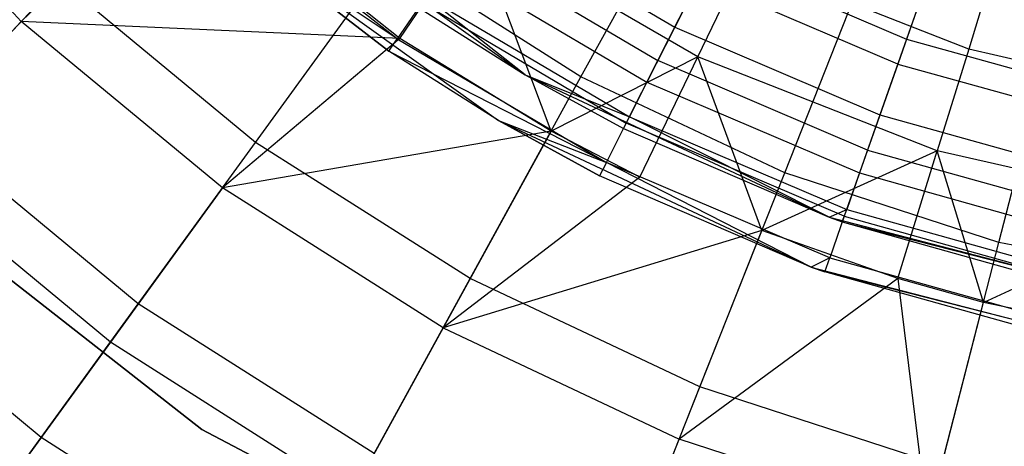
# Model space of a CAD drawing. Extents: x 0.2 to 26, y -12.8 to 12.8.
# Tile 40 of 97: x 11.5 to 12.6, y -2.2 to -1.7. Entities that reach past the tile are written whole.
import ezdxf

# ---------------------------------------------------------------- set-up
doc = ezdxf.new("R2010")
doc.units = 0
doc.header["$LTSCALE"] = 2.54
doc.layers.get('0').update_dxf_attribs({"color": 13, "linetype": 'CONTINUOUS'})

# ---------------------------------------------------------------- blocks, each defined once
blk = doc.blocks.new('PUKET-M-11161_B_STL')
at = {"color": 0}
for p, q in [((11.471, -1.7208, 23.7726), (11.268, -1.5047, 23.7726)), ((11.471, -1.7208, 23.7726), (11.268, -1.5047, 23.7726)), ((12.1063, -1.7838, 19.3613), (12.247, -1.5278, 19.1374)), ((12.1063, -1.7838, 19.3613), (12.247, -1.5278, 19.1374)), ((11.6544, -1.5438, 24.1429), (11.471, -1.7208, 23.7726)), ((11.6544, -1.5438, 24.1429), (11.471, -1.7208, 23.7726)), ((11.9005, -1.7401, 24.1429), (11.6544, -1.5438, 24.1429)), ((11.9005, -1.7401, 24.1429), (11.6544, -1.5438, 24.1429)), ((11.7332, -1.5594, 25.9948), (12.0428, -1.7816, 25.9948)), ((11.7332, -1.5594, 25.9948), (12.0428, -1.7816, 25.9948)), ((11.8977, -1.7405, 32.1242), (11.6807, -1.5704, 32.1242)), ((11.8977, -1.7405, 32.1242), (11.6807, -1.5704, 32.1242)), ((11.6939, -1.6047, 25.9948), (11.8881, -1.7546, 31.9948)), ((11.8881, -1.7546, 31.9948), (11.6939, -1.6047, 31.9948)), ((11.6939, -1.6047, 25.9948), (11.8881, -1.7546, 31.9948)), ((11.6939, -1.6047, 25.9948), (12.0125, -1.8334, 25.9948)), ((11.6939, -1.6047, 25.9948), (12.0125, -1.8334, 25.9948)), ((11.8881, -1.7546, 31.9948), (11.6939, -1.6047, 31.9948)), ((11.8977, -1.7405, 32.1242), (11.6939, -1.6047, 31.9948)), ((11.8977, -1.7405, 32.1242), (11.6939, -1.6047, 31.9948)), ((11.9946, -1.5986, 32.306), (12.2127, -1.7275, 32.306)), ((11.9946, -1.5986, 32.306), (12.2127, -1.7275, 32.306)), ((11.9005, -1.7401, 24.1429), (11.9859, -1.6148, 24.3708)), ((11.9005, -1.7401, 24.1429), (11.9859, -1.6148, 24.3708)), ((12.0723, -1.8455, 24.1429), (11.9859, -1.6148, 24.3708)), ((12.2389, -1.7609, 24.3708), (11.9859, -1.6148, 24.3708)), ((12.0723, -1.8455, 24.1429), (11.9859, -1.6148, 24.3708)), ((12.2389, -1.7609, 24.3708), (11.9859, -1.6148, 24.3708)), ((12.3376, -1.8926, 19.3613), (12.4451, -1.6211, 19.1374)), ((12.3376, -1.8926, 19.3613), (12.4451, -1.6211, 19.1374)), ((11.9707, -1.6337, 32.3484), (12.1935, -1.7654, 32.3484)), ((11.9707, -1.6337, 32.3484), (12.1935, -1.7654, 32.3484)), ((12.5109, -1.6407, 32.4198), (12.4758, -1.7409, 32.3759)), ((12.5109, -1.6407, 32.4198), (12.4758, -1.7409, 32.3759)), ((11.7368, -1.8582, 19.6204), (11.8904, -1.6468, 19.3613)), ((11.7368, -1.8582, 19.6204), (11.8904, -1.6468, 19.3613)), ((12.1063, -1.7838, 19.3613), (11.8904, -1.6468, 19.3613)), ((12.1063, -1.7838, 19.3613), (11.8904, -1.6468, 19.3613)), ((12.2538, -1.6462, 32.3759), (12.2127, -1.7275, 32.306)), ((12.2538, -1.6462, 32.3759), (12.2127, -1.7275, 32.306)), ((12.2389, -1.7609, 24.3708), (12.2913, -1.6521, 24.6165)), ((12.2389, -1.7609, 24.3708), (12.2913, -1.6521, 24.6165)), ((12.2538, -1.6462, 32.3759), (12.4758, -1.7409, 32.3759)), ((12.2538, -1.6462, 32.3759), (12.4758, -1.7409, 32.3759)), ((12.5464, -1.7523, 24.6165), (12.2913, -1.6521, 24.6165)), ((12.5464, -1.7523, 24.6165), (12.2913, -1.6521, 24.6165)), ((11.9552, -1.6564, 32.2148), (12.1811, -1.7899, 32.2148)), ((11.9552, -1.6564, 32.2148), (12.1811, -1.7899, 32.2148)), ((12.5058, -1.6554, 32.4778), (12.4659, -1.7692, 32.4278)), ((12.5058, -1.6554, 32.4778), (12.4659, -1.7692, 32.4278)), ((11.3597, -1.8393, 19.9106), (11.5146, -1.6743, 19.6204)), ((11.3597, -1.8393, 19.9106), (11.5146, -1.6743, 19.6204)), ((11.7368, -1.8582, 19.6204), (11.5146, -1.6743, 19.6204)), ((11.7368, -1.8582, 19.6204), (11.5146, -1.6743, 19.6204)), ((12.1935, -1.7654, 32.3484), (12.2403, -1.673, 32.4278)), ((12.1935, -1.7654, 32.3484), (12.2403, -1.673, 32.4278)), ((12.4659, -1.7692, 32.4278), (12.2403, -1.673, 32.4278)), ((12.4659, -1.7692, 32.4278), (12.2403, -1.673, 32.4278)), ((12.5722, -1.6685, 24.8758), (12.5464, -1.7523, 24.6165)), ((12.5722, -1.6685, 24.8758), (12.5464, -1.7523, 24.6165)), ((12.0428, -1.7816, 31.9948), (11.9304, -1.6927, 32.1087)), ((11.9304, -1.6927, 32.1087), (12.1612, -1.8291, 32.1087)), ((12.0428, -1.7816, 31.9948), (11.9304, -1.6927, 32.1087)), ((11.9304, -1.6927, 32.1087), (12.1612, -1.8291, 32.1087)), ((12.5807, -1.9716, 19.3613), (12.6533, -1.6887, 19.1374)), ((12.5807, -1.9716, 19.3613), (12.6533, -1.6887, 19.1374)), ((11.9259, -1.6993, 32.2448), (11.8977, -1.7405, 32.1242)), ((11.9259, -1.6993, 32.2448), (11.8977, -1.7405, 32.1242)), ((11.9219, -1.705, 31.9948), (12.0428, -1.7816, 25.9948)), ((11.9219, -1.705, 31.9948), (12.0428, -1.7816, 25.9948)), ((11.9219, -1.705, 31.9948), (12.0428, -1.7816, 31.9948)), ((11.9219, -1.705, 31.9948), (12.0428, -1.7816, 31.9948)), ((11.9259, -1.6993, 32.2448), (12.1576, -1.8363, 32.2448)), ((11.9259, -1.6993, 32.2448), (12.1576, -1.8363, 32.2448)), ((11.471, -1.7208, 23.7726), (11.3228, -1.8786, 23.3789)), ((11.471, -1.7208, 23.7726), (11.3228, -1.8786, 23.3789)), ((11.6994, -1.9098, 23.7726), (11.471, -1.7208, 23.7726)), ((11.9005, -1.7401, 24.1429), (11.471, -1.7208, 23.7726)), ((11.6994, -1.9098, 23.7726), (11.471, -1.7208, 23.7726)), ((11.9005, -1.7401, 24.1429), (11.471, -1.7208, 23.7726)), ((12.2127, -1.7275, 32.306), (12.1811, -1.7899, 32.2148)), ((12.2127, -1.7275, 32.306), (12.1811, -1.7899, 32.2148)), ((12.2127, -1.7275, 32.306), (12.4456, -1.8268, 32.306)), ((12.2127, -1.7275, 32.306), (12.4456, -1.8268, 32.306)), ((11.9005, -1.7401, 24.1429), (11.6994, -1.9098, 23.7726)), ((11.9005, -1.7401, 24.1429), (11.6994, -1.9098, 23.7726)), ((11.8881, -1.7546, 31.9948), (11.8977, -1.7405, 32.1242)), ((11.8881, -1.7546, 31.9948), (11.8977, -1.7405, 32.1242)), ((11.8977, -1.7405, 32.1242), (12.1351, -1.8808, 32.1242)), ((11.8977, -1.7405, 32.1242), (12.1351, -1.8808, 32.1242)), ((12.0723, -1.8455, 24.1429), (11.9005, -1.7401, 24.1429)), ((12.0723, -1.8455, 24.1429), (11.9005, -1.7401, 24.1429)), ((12.4758, -1.7409, 32.3759), (12.4456, -1.8268, 32.306)), ((12.4758, -1.7409, 32.3759), (12.4456, -1.8268, 32.306)), ((12.4758, -1.7409, 32.3759), (12.7083, -1.8057, 32.3759)), ((12.4758, -1.7409, 32.3759), (12.7083, -1.8057, 32.3759)), ((12.0125, -1.8334, 25.9948), (11.8881, -1.7546, 31.9948)), ((12.0125, -1.8334, 25.9948), (11.8881, -1.7546, 31.9948)), ((12.0125, -1.8334, 31.9948), (11.8881, -1.7546, 31.9948)), ((11.8881, -1.7546, 31.9948), (12.1351, -1.8808, 32.1242)), ((11.8881, -1.7546, 31.9948), (12.1351, -1.8808, 32.1242)), ((12.0125, -1.8334, 31.9948), (11.8881, -1.7546, 31.9948)), ((12.5464, -1.7523, 24.6165), (12.5108, -1.8676, 24.3708)), ((12.5464, -1.7523, 24.6165), (12.5108, -1.8676, 24.3708)), ((12.8136, -1.8133, 24.6165), (12.5464, -1.7523, 24.6165)), ((12.8136, -1.8133, 24.6165), (12.5464, -1.7523, 24.6165)), ((12.2389, -1.7609, 24.3708), (12.0723, -1.8455, 24.1429)), ((12.2389, -1.7609, 24.3708), (12.0723, -1.8455, 24.1429)), ((12.1576, -1.8363, 32.2448), (12.1935, -1.7654, 32.3484)), ((12.1576, -1.8363, 32.2448), (12.1935, -1.7654, 32.3484)), ((12.1731, -1.8975, 24.1429), (12.2389, -1.7609, 24.3708)), ((12.1731, -1.8975, 24.1429), (12.2389, -1.7609, 24.3708)), ((12.4316, -1.8669, 32.3484), (12.1935, -1.7654, 32.3484)), ((12.4316, -1.8669, 32.3484), (12.1935, -1.7654, 32.3484)), ((12.3116, -1.9581, 24.1429), (12.2389, -1.7609, 24.3708)), ((12.5108, -1.8676, 24.3708), (12.2389, -1.7609, 24.3708)), ((12.3116, -1.9581, 24.1429), (12.2389, -1.7609, 24.3708)), ((12.5108, -1.8676, 24.3708), (12.2389, -1.7609, 24.3708)), ((12.4659, -1.7692, 32.4278), (12.4316, -1.8669, 32.3484)), ((12.4659, -1.7692, 32.4278), (12.4316, -1.8669, 32.3484)), ((12.4659, -1.7692, 32.4278), (12.7021, -1.8351, 32.4278)), ((12.4659, -1.7692, 32.4278), (12.7021, -1.8351, 32.4278)), ((11.9804, -2.0127, 19.6204), (12.1063, -1.7838, 19.3613)), ((11.9804, -2.0127, 19.6204), (12.1063, -1.7838, 19.3613)), ((12.0428, -1.7816, 25.9948), (12.388, -1.9431, 25.9948)), ((12.0428, -1.7816, 25.9948), (12.1545, -1.8425, 31.9948)), ((12.0428, -1.7816, 25.9948), (12.388, -1.9431, 25.9948)), ((12.0428, -1.7816, 31.9948), (12.0428, -1.7816, 25.9948)), ((12.0428, -1.7816, 31.9948), (12.0428, -1.7816, 25.9948)), ((12.0428, -1.7816, 31.9948), (12.1545, -1.8425, 31.9948)), ((12.0428, -1.7816, 25.9948), (12.1545, -1.8425, 31.9948)), ((12.0428, -1.7816, 31.9948), (12.1545, -1.8425, 31.9948)), ((12.0428, -1.7816, 31.9948), (12.1612, -1.8291, 32.1087)), ((12.0428, -1.7816, 31.9948), (12.1612, -1.8291, 32.1087)), ((12.3376, -1.8926, 19.3613), (12.1063, -1.7838, 19.3613)), ((12.3376, -1.8926, 19.3613), (12.1063, -1.7838, 19.3613)), ((12.1811, -1.7899, 32.2148), (12.1612, -1.8291, 32.1087)), ((12.1811, -1.7899, 32.2148), (12.1612, -1.8291, 32.1087)), ((12.1811, -1.7899, 32.2148), (12.4225, -1.8928, 32.2148)), ((12.1811, -1.7899, 32.2148), (12.4225, -1.8928, 32.2148)), ((12.1545, -1.8425, 31.9948), (12.1612, -1.8291, 32.1087)), ((12.1545, -1.8425, 31.9948), (12.1612, -1.8291, 32.1087)), ((12.388, -1.9431, 31.9948), (12.1612, -1.8291, 32.1087)), ((12.1612, -1.8291, 32.1087), (12.4079, -1.9343, 32.1087)), ((12.388, -1.9431, 31.9948), (12.1612, -1.8291, 32.1087)), ((12.1612, -1.8291, 32.1087), (12.4079, -1.9343, 32.1087)), ((12.4456, -1.8268, 32.306), (12.4225, -1.8928, 32.2148)), ((12.4456, -1.8268, 32.306), (12.4225, -1.8928, 32.2148)), ((12.4456, -1.8268, 32.306), (12.6896, -1.8949, 32.306)), ((12.4456, -1.8268, 32.306), (12.6896, -1.8949, 32.306)), ((11.6038, -2.0413, 19.9106), (11.3597, -1.8393, 19.9106)), ((11.6038, -2.0413, 19.9106), (11.3597, -1.8393, 19.9106)), ((12.0125, -1.8334, 25.9948), (12.0125, -1.8334, 31.9948)), ((12.0125, -1.8334, 25.9948), (12.0125, -1.8334, 31.9948)), ((12.0125, -1.8334, 25.9948), (12.1274, -1.896, 31.9948)), ((12.1274, -1.896, 31.9948), (12.0125, -1.8334, 31.9948)), ((12.0125, -1.8334, 25.9948), (12.1274, -1.896, 31.9948)), ((12.0125, -1.8334, 25.9948), (12.3676, -1.9996, 25.9948)), ((12.0125, -1.8334, 25.9948), (12.3676, -1.9996, 25.9948)), ((12.0125, -1.8334, 31.9948), (12.1351, -1.8808, 32.1242)), ((12.0125, -1.8334, 31.9948), (12.1351, -1.8808, 32.1242)), ((12.1274, -1.896, 31.9948), (12.0125, -1.8334, 31.9948)), ((12.1351, -1.8808, 32.1242), (12.1576, -1.8363, 32.2448)), ((12.1351, -1.8808, 32.1242), (12.1576, -1.8363, 32.2448)), ((12.1545, -1.8425, 31.9948), (12.388, -1.9431, 25.9948)), ((12.1545, -1.8425, 31.9948), (12.388, -1.9431, 25.9948)), ((12.1545, -1.8425, 31.9948), (12.388, -1.9431, 31.9948)), ((12.1545, -1.8425, 31.9948), (12.388, -1.9431, 31.9948)), ((12.4052, -1.9419, 32.2448), (12.1576, -1.8363, 32.2448)), ((12.4052, -1.9419, 32.2448), (12.1576, -1.8363, 32.2448)), ((12.0723, -1.8455, 24.1429), (11.6994, -1.9098, 23.7726)), ((12.0723, -1.8455, 24.1429), (11.6994, -1.9098, 23.7726)), ((12.0723, -1.8455, 24.1429), (11.9497, -2.0686, 23.7726)), ((12.0723, -1.8455, 24.1429), (11.9497, -2.0686, 23.7726)), ((12.1731, -1.8975, 24.1429), (12.0723, -1.8455, 24.1429)), ((12.1731, -1.8975, 24.1429), (12.0723, -1.8455, 24.1429)), ((11.6038, -2.0413, 19.9106), (11.7368, -1.8582, 19.6204)), ((11.6038, -2.0413, 19.9106), (11.7368, -1.8582, 19.6204)), ((11.9804, -2.0127, 19.6204), (11.7368, -1.8582, 19.6204)), ((11.9804, -2.0127, 19.6204), (11.7368, -1.8582, 19.6204)), ((12.5108, -1.8676, 24.3708), (12.3116, -1.9581, 24.1429)), ((12.5108, -1.8676, 24.3708), (12.3116, -1.9581, 24.1429)), ((12.4316, -1.8669, 32.3484), (12.4052, -1.9419, 32.2448)), ((12.4316, -1.8669, 32.3484), (12.4052, -1.9419, 32.2448)), ((12.4316, -1.8669, 32.3484), (12.6808, -1.9364, 32.3484)), ((12.4316, -1.8669, 32.3484), (12.6808, -1.9364, 32.3484)), ((12.4661, -2.0125, 24.1429), (12.5108, -1.8676, 24.3708)), ((12.4661, -2.0125, 24.1429), (12.5108, -1.8676, 24.3708)), ((12.5631, -2.0399, 24.1429), (12.5108, -1.8676, 24.3708)), ((12.5631, -2.0399, 24.1429), (12.5108, -1.8676, 24.3708)), ((12.7956, -1.9326, 24.3708), (12.5108, -1.8676, 24.3708)), ((12.7956, -1.9326, 24.3708), (12.5108, -1.8676, 24.3708)), ((11.5721, -2.0849, 23.3789), (11.3228, -1.8786, 23.3789)), ((11.5721, -2.0849, 23.3789), (11.3228, -1.8786, 23.3789)), ((12.1351, -1.8808, 32.1242), (12.1274, -1.896, 31.9948)), ((12.1351, -1.8808, 32.1242), (12.1274, -1.896, 31.9948)), ((12.3676, -1.9996, 31.9948), (12.1351, -1.8808, 32.1242)), ((12.3676, -1.9996, 31.9948), (12.1351, -1.8808, 32.1242)), ((12.3887, -1.989, 32.1242), (12.1351, -1.8808, 32.1242)), ((12.3887, -1.989, 32.1242), (12.1351, -1.8808, 32.1242)), ((11.3087, -1.8969, 161.6269), (11.676, -2.1839, 161.6269)), ((11.676, -2.1839, 155.2269), (11.3087, -1.8969, 155.2269)), ((11.3087, -1.8969, 154.9269), (11.676, -2.1839, 154.9269)), ((11.3087, -1.8969, 161.6269), (11.676, -2.1839, 161.6269)), ((11.3087, -1.8969, 155.1269), (11.676, -2.1839, 155.1269)), ((11.3087, -1.8969, 154.9269), (11.676, -2.1839, 154.9269)), ((11.676, -2.1839, 155.2269), (11.3087, -1.8969, 155.2269)), ((11.3087, -1.8969, 155.1269), (11.676, -2.1839, 155.1269)), ((12.1731, -1.8975, 24.1429), (11.9497, -2.0686, 23.7726)), ((12.1731, -1.8975, 24.1429), (11.9497, -2.0686, 23.7726)), ((12.3676, -1.9996, 25.9948), (12.1274, -1.896, 31.9948)), ((12.3676, -1.9996, 25.9948), (12.1274, -1.896, 31.9948)), ((12.3676, -1.9996, 31.9948), (12.1274, -1.896, 31.9948)), ((12.3676, -1.9996, 31.9948), (12.1274, -1.896, 31.9948)), ((12.2414, -2.1355, 19.6204), (12.3376, -1.8926, 19.3613)), ((12.2414, -2.1355, 19.6204), (12.3376, -1.8926, 19.3613)), ((12.5807, -1.9716, 19.3613), (12.3376, -1.8926, 19.3613)), ((12.5807, -1.9716, 19.3613), (12.3376, -1.8926, 19.3613)), ((12.4225, -1.8928, 32.2148), (12.4079, -1.9343, 32.1087)), ((12.4225, -1.8928, 32.2148), (12.4079, -1.9343, 32.1087)), ((12.4225, -1.8928, 32.2148), (12.6752, -1.9634, 32.2148)), ((12.4225, -1.8928, 32.2148), (12.6752, -1.9634, 32.2148)), ((11.6994, -1.9098, 23.7726), (11.5721, -2.0849, 23.3789)), ((11.6994, -1.9098, 23.7726), (11.5721, -2.0849, 23.3789)), ((11.9497, -2.0686, 23.7726), (11.6994, -1.9098, 23.7726)), ((11.9497, -2.0686, 23.7726), (11.6994, -1.9098, 23.7726)), ((12.5631, -2.0399, 24.1429), (12.7956, -1.9326, 24.3708)), ((12.5631, -2.0399, 24.1429), (12.7956, -1.9326, 24.3708)), ((12.388, -1.9431, 31.9948), (12.4079, -1.9343, 32.1087)), ((12.388, -1.9431, 31.9948), (12.4079, -1.9343, 32.1087)), ((12.388, -1.9431, 25.9948), (12.7569, -2.0385, 25.9948)), ((12.388, -1.9431, 31.9948), (12.388, -1.9431, 25.9948)), ((12.388, -1.9431, 31.9948), (12.388, -1.9431, 25.9948)), ((12.388, -1.9431, 31.9948), (12.7569, -2.0385, 25.9948)), ((12.388, -1.9431, 25.9948), (12.7569, -2.0385, 25.9948)), ((12.388, -1.9431, 31.9948), (12.7569, -2.0385, 25.9948)), ((12.388, -1.9431, 31.9948), (12.4029, -1.9484, 31.9948)), ((12.388, -1.9431, 31.9948), (12.4029, -1.9484, 31.9948)), ((12.4052, -1.9419, 32.2448), (12.3887, -1.989, 32.1242)), ((12.4052, -1.9419, 32.2448), (12.3887, -1.989, 32.1242)), ((12.4029, -1.9484, 31.9948), (12.4079, -1.9343, 32.1087)), ((12.4029, -1.9484, 31.9948), (12.4079, -1.9343, 32.1087)), ((12.4052, -1.9419, 32.2448), (12.6645, -2.0142, 32.2448)), ((12.4052, -1.9419, 32.2448), (12.6645, -2.0142, 32.2448)), ((12.4079, -1.9343, 32.1087), (12.6662, -2.0064, 32.1087)), ((12.4079, -1.9343, 32.1087), (12.6662, -2.0064, 32.1087)), ((12.4029, -1.9484, 31.9948), (12.7569, -2.0385, 25.9948)), ((12.4029, -1.9484, 31.9948), (12.7569, -2.0385, 25.9948)), ((12.4029, -1.9484, 31.9948), (12.6631, -2.021, 31.9948)), ((12.4029, -1.9484, 31.9948), (12.6631, -2.021, 31.9948)), ((12.3116, -1.9581, 24.1429), (11.9497, -2.0686, 23.7726)), ((12.3116, -1.9581, 24.1429), (11.9497, -2.0686, 23.7726)), ((12.2179, -2.1948, 23.7726), (12.3116, -1.9581, 24.1429)), ((12.2179, -2.1948, 23.7726), (12.3116, -1.9581, 24.1429)), ((12.4661, -2.0125, 24.1429), (12.3116, -1.9581, 24.1429)), ((12.4661, -2.0125, 24.1429), (12.3116, -1.9581, 24.1429)), ((11.4935, -2.1931, 20.2271), (11.2312, -1.9761, 20.2271)), ((11.4935, -2.1931, 20.2271), (11.2312, -1.9761, 20.2271)), ((12.5157, -2.2247, 19.6204), (12.5807, -1.9716, 19.3613)), ((12.5157, -2.2247, 19.6204), (12.5807, -1.9716, 19.3613)), ((12.8318, -2.0195, 19.3613), (12.5807, -1.9716, 19.3613)), ((12.8318, -2.0195, 19.3613), (12.5807, -1.9716, 19.3613)), ((12.3887, -1.989, 32.1242), (12.3676, -1.9996, 31.9948)), ((12.3887, -1.989, 32.1242), (12.3676, -1.9996, 31.9948)), ((12.3831, -2.0051, 31.9948), (12.3887, -1.989, 32.1242)), ((12.3831, -2.0051, 31.9948), (12.3887, -1.989, 32.1242)), ((12.3887, -1.989, 32.1242), (12.6543, -2.0631, 32.1242)), ((12.3887, -1.989, 32.1242), (12.6543, -2.0631, 32.1242)), ((12.3676, -1.9996, 25.9948), (12.3676, -1.9996, 31.9948)), ((12.3676, -1.9996, 25.9948), (12.3676, -1.9996, 31.9948)), ((12.3676, -1.9996, 25.9948), (12.3831, -2.0051, 31.9948)), ((12.3831, -2.0051, 31.9948), (12.3676, -1.9996, 31.9948)), ((12.3676, -1.9996, 25.9948), (12.3831, -2.0051, 31.9948)), ((12.3676, -1.9996, 25.9948), (12.7473, -2.0977, 25.9948)), ((12.3676, -1.9996, 25.9948), (12.7473, -2.0977, 25.9948)), ((12.3831, -2.0051, 31.9948), (12.3676, -1.9996, 31.9948)), ((12.7473, -2.0977, 25.9948), (12.3831, -2.0051, 31.9948)), ((12.7473, -2.0977, 25.9948), (12.3831, -2.0051, 31.9948)), ((12.6508, -2.0798, 31.9948), (12.3831, -2.0051, 31.9948)), ((12.6508, -2.0798, 31.9948), (12.3831, -2.0051, 31.9948)), ((11.8714, -2.211, 19.9106), (11.9804, -2.0127, 19.6204)), ((11.8714, -2.211, 19.9106), (11.9804, -2.0127, 19.6204)), ((12.2414, -2.1355, 19.6204), (11.9804, -2.0127, 19.6204)), ((12.2414, -2.1355, 19.6204), (11.9804, -2.0127, 19.6204)), ((12.4661, -2.0125, 24.1429), (12.2179, -2.1948, 23.7726)), ((12.4661, -2.0125, 24.1429), (12.2179, -2.1948, 23.7726)), ((12.5631, -2.0399, 24.1429), (12.4661, -2.0125, 24.1429)), ((12.4661, -2.0125, 24.1429), (12.4998, -2.2864, 23.7726)), ((12.4661, -2.0125, 24.1429), (12.4998, -2.2864, 23.7726)), ((12.5631, -2.0399, 24.1429), (12.4661, -2.0125, 24.1429)), ((11.4935, -2.1931, 20.2271), (11.6038, -2.0413, 19.9106)), ((11.4935, -2.1931, 20.2271), (11.6038, -2.0413, 19.9106)), ((11.8714, -2.211, 19.9106), (11.6038, -2.0413, 19.9106)), ((11.8714, -2.211, 19.9106), (11.6038, -2.0413, 19.9106)), ((12.4998, -2.2864, 23.7726), (12.5631, -2.0399, 24.1429)), ((12.4998, -2.2864, 23.7726), (12.5631, -2.0399, 24.1429)), ((12.773, -2.0825, 24.1429), (12.5631, -2.0399, 24.1429)), ((12.773, -2.0825, 24.1429), (12.5631, -2.0399, 24.1429)), ((11.9497, -2.0686, 23.7726), (11.8454, -2.2583, 23.3789)), ((11.9497, -2.0686, 23.7726), (11.8454, -2.2583, 23.3789)), ((11.9497, -2.0686, 23.7726), (12.2179, -2.1948, 23.7726)), ((11.9497, -2.0686, 23.7726), (12.2179, -2.1948, 23.7726)), ((11.5721, -2.0849, 23.3789), (11.4686, -2.2274, 22.9656)), ((11.5721, -2.0849, 23.3789), (11.4686, -2.2274, 22.9656)), ((11.8454, -2.2583, 23.3789), (11.5721, -2.0849, 23.3789)), ((11.8454, -2.2583, 23.3789), (11.5721, -2.0849, 23.3789)), ((12.1581, -2.346, 19.9106), (12.2414, -2.1355, 19.6204)), ((12.1581, -2.346, 19.9106), (12.2414, -2.1355, 19.6204)), ((12.5157, -2.2247, 19.6204), (12.2414, -2.1355, 19.6204)), ((12.5157, -2.2247, 19.6204), (12.2414, -2.1355, 19.6204)), ((11.676, -2.1839, 161.6269), (11.676, -2.1839, 155.2269)), ((11.676, -2.1839, 161.6269), (11.676, -2.1839, 155.2269)), ((11.676, -2.1839, 161.6269), (12.0886, -2.4007, 161.6269)), ((12.0886, -2.4007, 155.2269), (11.676, -2.1839, 155.2269)), ((11.676, -2.1839, 154.9269), (12.0886, -2.4007, 154.9269)), ((11.676, -2.1839, 161.6269), (12.0886, -2.4007, 161.6269)), ((11.676, -2.1839, 155.1269), (11.676, -2.1839, 154.9269)), ((11.676, -2.1839, 155.1269), (11.676, -2.1839, 154.9269)), ((11.676, -2.1839, 155.1269), (12.0886, -2.4007, 155.1269)), ((11.676, -2.1839, 154.9269), (12.0886, -2.4007, 154.9269)), ((12.0886, -2.4007, 155.2269), (11.676, -2.1839, 155.2269)), ((11.676, -2.1839, 155.1269), (12.0886, -2.4007, 155.1269)), ((11.4077, -2.3112, 20.5649), (11.4935, -2.1931, 20.2271)), ((11.4077, -2.3112, 20.5649), (11.4935, -2.1931, 20.2271)), ((11.7809, -2.3755, 20.2271), (11.4935, -2.1931, 20.2271)), ((11.7809, -2.3755, 20.2271), (11.4935, -2.1931, 20.2271)), ((12.1382, -2.3961, 23.3789), (12.2179, -2.1948, 23.7726)), ((12.1382, -2.3961, 23.3789), (12.2179, -2.1948, 23.7726)), ((12.4998, -2.2864, 23.7726), (12.2179, -2.1948, 23.7726)), ((12.4998, -2.2864, 23.7726), (12.2179, -2.1948, 23.7726))]:
    blk.add_line(p, q, dxfattribs=at)

msp = doc.modelspace()

# ---------------------------------------------------------------- block references
at = {"color": 0}
msp.add_blockref('PUKET-M-11161_B_STL', (0, 0), dxfattribs=at)

doc.saveas('drawing.dxf')
